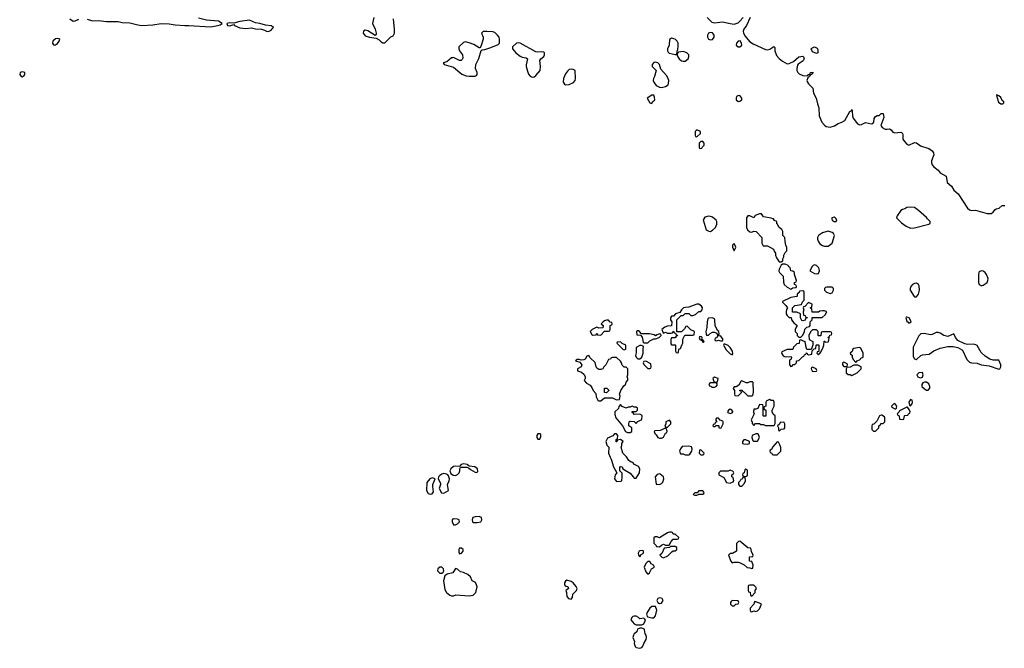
# Model space of a CAD drawing. Header units: inches. Extents: x 2701323 to 2964515, y 494916 to 722124.
# Tile 87 of 256: x 2727426 to 2737465, y 675622 to 682028. Entities that reach past the tile are written whole.
import ezdxf

# ---------------------------------------------------------------- set-up
doc = ezdxf.new("R2010")
doc.units = ezdxf.units.IN
doc.header["$MEASUREMENT"] = 0
for name, color, linetype in [('C7628', 7, 'Continuous'), ('C7637', 7, 'Continuous'), ('C7638', 7, 'Continuous')]:
    doc.layers.add(name, color=color, linetype=linetype)

msp = doc.modelspace()

# ---------------------------------------------------------------- linework, layer by layer
at = {"layer": 'C7628', "color": 2, "elevation": 2}
for points in [[(2728114, 682034), (2728170, 682016), (2728230, 682020), (2728311, 682011), (2728430, 682010), (2728470, 682001), (2728550, 681995), (2728630, 681975), (2728670, 681970), (2728785, 681975), (2728870, 681990), (2728950, 681985), (2729010, 681975), (2729110, 681968), (2729150, 681970), (2729370, 681955), (2729430, 681966), (2729470, 681976), (2729489, 681990), (2729452, 682012), (2729330, 682025), (2729250, 682045)], [(2727936, 682036), (2727970, 682014), (2727990, 682016), (2728030, 682035)], [(2730000, 681959), (2729990, 681966), (2729931, 681971), (2729875, 681990), (2729830, 681996), (2729770, 682022), (2729670, 682010), (2729610, 681994), (2729570, 681996), (2729538, 681990), (2729545, 681970), (2729549, 681969), (2729570, 681967), (2729610, 681978), (2729616, 681970), (2729670, 681945), (2729730, 681939), (2729790, 681944), (2729830, 681936), (2729893, 681933), (2729923, 681923), (2729950, 681907), (2729970, 681911), (2729990, 681923), (2730000, 681934)]]:
    msp.add_lwpolyline(points, dxfattribs=at)
for points in [[(2727810, 681837), (2727790, 681832), (2727764, 681810), (2727761, 681790), (2727770, 681771), (2727790, 681771), (2727810, 681787), (2727829, 681810), (2727834, 681830), (2727830, 681833)], [(2727450, 681497), (2727432, 681490), (2727426, 681470), (2727442, 681450), (2727450, 681447), (2727470, 681458), (2727479, 681470), (2727478, 681490)]]:
    msp.add_lwpolyline(points, close=True, dxfattribs=at)
at = {"layer": 'C7637', "color": 2, "elevation": 2}
for points in [[(2734402, 680000), (2734396, 679990), (2734426, 679886), (2734452, 679872), (2734470, 679871), (2734490, 679882), (2734519, 679910), (2734535, 679945), (2734533, 679970), (2734526, 679986), (2734510, 680000)], [(2734837, 680000), (2734835, 679950), (2734838, 679910), (2734846, 679886), (2734870, 679865), (2734890, 679862), (2734910, 679872), (2734934, 679870), (2734994, 679810), (2734992, 679750), (2735005, 679725), (2735010, 679722), (2735050, 679722), (2735111, 679691), (2735118, 679670), (2735131, 679650), (2735131, 679630), (2735142, 679602), (2735170, 679562), (2735190, 679562), (2735206, 679570), (2735208, 679590), (2735218, 679610), (2735218, 679630), (2735230, 679654), (2735248, 679672), (2735248, 679708), (2735238, 679730), (2735229, 679769), (2735227, 679807), (2735206, 679830), (2735208, 679870), (2735195, 679890), (2735168, 679910), (2735150, 679946), (2735146, 679946), (2735146, 679970), (2735123, 679983), (2735110, 679998), (2735105, 680000)], [(2735708, 680000), (2735710, 679986), (2735730, 679971), (2735750, 679972), (2735756, 679990), (2735749, 680000)], [(2736375, 680000), (2736417, 679957), (2736465, 679925), (2736510, 679904), (2736550, 679907), (2736697, 679943), (2736708, 679950), (2736709, 679970), (2736682, 680000)]]:
    msp.add_lwpolyline(points, dxfattribs=at)
for points in [[(2735670, 679873), (2735610, 679856), (2735571, 679830), (2735561, 679810), (2735561, 679790), (2735567, 679770), (2735585, 679745), (2735610, 679727), (2735630, 679721), (2735670, 679719), (2735709, 679750), (2735735, 679830), (2735722, 679850), (2735710, 679859)], [(2734710, 679746), (2734694, 679730), (2734692, 679710), (2734710, 679674), (2734728, 679710)], [(2735230, 679538), (2735204, 679536), (2735190, 679526), (2735170, 679486), (2735165, 679465), (2735172, 679452), (2735210, 679414), (2735212, 679352), (2735222, 679330), (2735250, 679302), (2735290, 679282), (2735310, 679294), (2735342, 679298), (2735346, 679310), (2735342, 679322), (2735326, 679330), (2735326, 679350), (2735342, 679358), (2735346, 679370), (2735326, 679430), (2735326, 679450), (2735310, 679466), (2735287, 679467), (2735282, 679502), (2735268, 679508), (2735262, 679522)], [(2735530, 679529), (2735517, 679523), (2735506, 679514), (2735482, 679470), (2735530, 679442), (2735550, 679438), (2735570, 679442), (2735579, 679470), (2735577, 679490), (2735570, 679502), (2735550, 679524)], [(2737230, 679467), (2737210, 679457), (2737206, 679450), (2737202, 679430), (2737203, 679350), (2737210, 679331), (2737221, 679321), (2737230, 679316), (2737250, 679323), (2737289, 679350), (2737298, 679370), (2737299, 679390), (2737285, 679430), (2737271, 679451), (2737250, 679464)], [(2736570, 679342), (2736550, 679339), (2736530, 679329), (2736511, 679310), (2736505, 679290), (2736505, 679270), (2736546, 679206), (2736550, 679202), (2736570, 679205), (2736590, 679232), (2736601, 679270), (2736596, 679316), (2736589, 679329)], [(2735410, 679266), (2735378, 679262), (2735373, 679247), (2735354, 679230), (2735354, 679210), (2735350, 679206), (2735290, 679198), (2735205, 679155), (2735202, 679150), (2735237, 679117), (2735254, 679090), (2735245, 679075), (2735242, 679050), (2735242, 679030), (2735250, 679014), (2735270, 678994), (2735293, 678993), (2735294, 678970), (2735320, 678940), (2735354, 678910), (2735344, 678896), (2735334, 678870), (2735334, 678850), (2735354, 678830), (2735354, 678810), (2735370, 678794), (2735390, 678794), (2735410, 678814), (2735428, 678850), (2735430, 678874), (2735450, 678894), (2735478, 678902), (2735486, 678910), (2735486, 678950), (2735506, 678970), (2735506, 678994), (2735607, 678993), (2735640, 679020), (2735655, 679050), (2735630, 679062), (2735610, 679062), (2735584, 679056), (2735570, 679046), (2735507, 679047), (2735502, 679082), (2735486, 679090), (2735502, 679098), (2735506, 679130), (2735470, 679146), (2735430, 679106), (2735418, 679102), (2735414, 679090), (2735422, 679070), (2735414, 679050), (2735418, 679018), (2735434, 679014), (2735438, 678998), (2735454, 678994), (2735454, 678990), (2735438, 678982), (2735433, 678967), (2735410, 678958), (2735402, 678962), (2735386, 678990), (2735386, 679030), (2735350, 679046), (2735307, 679047), (2735306, 679090), (2735330, 679114), (2735396, 679124), (2735408, 679152), (2735426, 679170), (2735426, 679250), (2735422, 679262)], [(2735657, 679303), (2735641, 679299), (2735632, 679290), (2735632, 679270), (2735652, 679250), (2735690, 679236), (2735710, 679245), (2735724, 679270), (2735722, 679290), (2735710, 679302)], [(2734350, 679128), (2734330, 679128), (2734250, 679098), (2734216, 679096), (2734194, 679090), (2734172, 679070), (2734157, 679043), (2734114, 679030), (2734092, 679008), (2734070, 679006), (2734062, 678990), (2734062, 678970), (2734074, 678950), (2734073, 678907), (2734030, 678906), (2734004, 678896), (2733974, 678870), (2733982, 678842), (2733990, 678834), (2734010, 678842), (2734030, 678832), (2734067, 678833), (2734082, 678838), (2734090, 678854), (2734098, 678838), (2734114, 678834), (2734118, 678818), (2734132, 678812), (2734130, 678806), (2734118, 678802), (2734110, 678786), (2734070, 678786), (2734065, 678770), (2734065, 678725), (2734070, 678714), (2734110, 678714), (2734114, 678710), (2734114, 678650), (2734118, 678638), (2734130, 678634), (2734142, 678638), (2734146, 678670), (2734162, 678678), (2734178, 678710), (2734187, 678733), (2734188, 678772), (2734207, 678813), (2734290, 678814), (2734302, 678818), (2734306, 678850), (2734270, 678866), (2734230, 678906), (2734218, 678902), (2734204, 678876), (2734173, 678847), (2734126, 678846), (2734126, 678970), (2734170, 679014), (2734190, 679014), (2734210, 679034), (2734250, 679034), (2734270, 679014), (2734290, 679014), (2734316, 679024), (2734350, 679054), (2734370, 679054), (2734386, 679070), (2734388, 679090), (2734378, 679110)], [(2733430, 678966), (2733410, 678966), (2733390, 678958), (2733374, 678950), (2733354, 678930), (2733374, 678910), (2733373, 678887), (2733330, 678886), (2733310, 678895), (2733262, 678870), (2733242, 678850), (2733260, 678820), (2733270, 678812), (2733302, 678818), (2733310, 678834), (2733318, 678818), (2733350, 678814), (2733390, 678854), (2733430, 678854), (2733442, 678858), (2733446, 678870), (2733446, 678910), (2733462, 678918), (2733466, 678930), (2733462, 678942), (2733447, 678947)], [(2734490, 678988), (2734450, 678986), (2734442, 678978), (2734434, 678950), (2734432, 678892), (2734422, 678850), (2734424, 678824), (2734430, 678814), (2734450, 678814), (2734466, 678830), (2734490, 678842), (2734510, 678842), (2734533, 678833), (2734538, 678818), (2734550, 678814), (2734558, 678822), (2734555, 678850), (2734542, 678862), (2734518, 678910), (2734515, 678970), (2734510, 678978)], [(2736470, 678998), (2736465, 678995), (2736462, 678990), (2736470, 678954), (2736485, 678945), (2736490, 678934), (2736510, 678942), (2736514, 678950), (2736510, 678966), (2736495, 678990)], [(2733722, 678858), (2733714, 678850), (2733718, 678818), (2733754, 678814), (2733773, 678793), (2733782, 678742), (2733790, 678734), (2733830, 678734), (2733850, 678754), (2733890, 678774), (2733910, 678774), (2733946, 678790), (2733966, 678810), (2733962, 678822), (2733950, 678826), (2733924, 678816), (2733910, 678806), (2733896, 678816), (2733848, 678828), (2733766, 678826), (2733746, 678850), (2733736, 678856)], [(2735550, 678866), (2735510, 678866), (2735490, 678846), (2735471, 678810), (2735474, 678770), (2735514, 678750), (2735514, 678710), (2735494, 678666), (2735450, 678666), (2735440, 678700), (2735438, 678738), (2735426, 678750), (2735390, 678766), (2735378, 678762), (2735372, 678728), (2735350, 678726), (2735314, 678690), (2735310, 678666), (2735250, 678666), (2735198, 678642), (2735194, 678630), (2735210, 678602), (2735230, 678592), (2735290, 678594), (2735294, 678590), (2735293, 678567), (2735278, 678562), (2735274, 678550), (2735274, 678510), (2735290, 678494), (2735302, 678498), (2735310, 678514), (2735330, 678514), (2735346, 678530), (2735346, 678550), (2735370, 678554), (2735407, 678593), (2735422, 678598), (2735427, 678613), (2735442, 678618), (2735447, 678633), (2735453, 678633), (2735458, 678618), (2735470, 678614), (2735502, 678618), (2735506, 678654), (2735527, 678673), (2735542, 678678), (2735546, 678710), (2735550, 678714), (2735570, 678714), (2735574, 678710), (2735574, 678646), (2735558, 678642), (2735554, 678630), (2735570, 678614), (2735586, 678634), (2735590, 678634), (2735618, 678690), (2735626, 678710), (2735627, 678753), (2735633, 678753), (2735642, 678742), (2735670, 678745), (2735674, 678750), (2735678, 678778), (2735666, 678790), (2735682, 678798), (2735687, 678813), (2735702, 678818), (2735706, 678830), (2735702, 678842), (2735690, 678846), (2735610, 678846), (2735598, 678842), (2735593, 678807), (2735570, 678806), (2735566, 678810), (2735566, 678850)], [(2736790, 678839), (2736770, 678839), (2736730, 678821), (2736710, 678818), (2736650, 678830), (2736615, 678825), (2736593, 678807), (2736537, 678690), (2736534, 678670), (2736536, 678596), (2736550, 678572), (2736565, 678565), (2736570, 678565), (2736615, 678605), (2736630, 678611), (2736700, 678620), (2736747, 678653), (2736810, 678679), (2736890, 678696), (2736943, 678697), (2736990, 678686), (2737039, 678659), (2737084, 678564), (2737110, 678539), (2737130, 678531), (2737187, 678527), (2737230, 678511), (2737310, 678501), (2737410, 678466), (2737418, 678470), (2737429, 678490), (2737429, 678510), (2737410, 678558), (2737350, 678558), (2737318, 678570), (2737270, 678599), (2737230, 678635), (2737189, 678709), (2737176, 678716), (2737150, 678722), (2737090, 678718), (2737063, 678723), (2736990, 678758), (2736966, 678790), (2736950, 678826), (2736890, 678798), (2736850, 678809), (2736810, 678835)], [(2733550, 678746), (2733518, 678742), (2733514, 678730), (2733574, 678670), (2733590, 678662), (2733606, 678670), (2733606, 678710), (2733567, 678727)], [(2734362, 678798), (2734354, 678790), (2734362, 678770), (2734380, 678760), (2734390, 678742), (2734398, 678742), (2734406, 678750), (2734390, 678766), (2734382, 678762), (2734386, 678790), (2734376, 678796)], [(2734570, 678806), (2734538, 678802), (2734533, 678787), (2734518, 678782), (2734514, 678770), (2734518, 678758), (2734530, 678754), (2734550, 678762), (2734570, 678754), (2734590, 678754), (2734596, 678764), (2734596, 678776)], [(2733750, 678708), (2733713, 678687), (2733712, 678632), (2733705, 678605), (2733712, 678590), (2733730, 678572), (2733750, 678572), (2733768, 678590), (2733782, 678630), (2733782, 678678), (2733786, 678690), (2733782, 678702), (2733767, 678707)], [(2734610, 678726), (2734602, 678710), (2734630, 678662), (2734670, 678622), (2734690, 678614), (2734698, 678622), (2734695, 678650), (2734670, 678688), (2734650, 678708)], [(2735990, 678686), (2735930, 678678), (2735922, 678670), (2735913, 678647), (2735894, 678630), (2735898, 678618), (2735914, 678610), (2735914, 678590), (2735924, 678564), (2735950, 678534), (2735966, 678550), (2735995, 678565), (2736002, 678578), (2736026, 678590), (2736026, 678630), (2736002, 678682)], [(2733230, 678606), (2733210, 678598), (2733191, 678569), (2733177, 678563), (2733150, 678558), (2733130, 678566), (2733110, 678566), (2733094, 678550), (2733138, 678538), (2733158, 678510), (2733151, 678489), (2733114, 678470), (2733114, 678450), (2733155, 678435), (2733177, 678417), (2733192, 678392), (2733192, 678370), (2733182, 678350), (2733205, 678325), (2733244, 678304), (2733260, 678280), (2733272, 678250), (2733300, 678220), (2733305, 678185), (2733322, 678150), (2733330, 678145), (2733350, 678145), (2733390, 678174), (2733470, 678174), (2733510, 678154), (2733542, 678158), (2733548, 678190), (2733542, 678210), (2733554, 678250), (2733585, 678295), (2733602, 678310), (2733610, 678334), (2733627, 678353), (2733628, 678370), (2733618, 678390), (2733626, 678410), (2733626, 678470), (2733610, 678486), (2733588, 678488), (2733578, 678498), (2733570, 678506), (2733562, 678530), (2733550, 678548), (2733510, 678586), (2733470, 678586), (2733458, 678582), (2733450, 678568), (2733430, 678566), (2733402, 678510), (2733382, 678490), (2733371, 678469), (2733350, 678462), (2733330, 678462), (2733310, 678478), (2733302, 678490), (2733294, 678534), (2733243, 678583)], [(2733810, 678548), (2733790, 678546), (2733782, 678530), (2733790, 678514), (2733830, 678474), (2733850, 678474), (2733862, 678478), (2733866, 678490), (2733862, 678522)], [(2735830, 678538), (2735814, 678530), (2735814, 678510), (2735830, 678494), (2735850, 678494), (2735862, 678498), (2735866, 678510), (2735862, 678522)], [(2735510, 678486), (2735498, 678482), (2735494, 678470), (2735510, 678442), (2735550, 678447), (2735553, 678453), (2735546, 678470)], [(2735970, 678506), (2735930, 678506), (2735892, 678488), (2735858, 678482), (2735854, 678470), (2735854, 678430), (2735873, 678413), (2735892, 678412), (2735910, 678402), (2735966, 678430), (2736006, 678470), (2736006, 678490)], [(2736630, 678434), (2736594, 678430), (2736572, 678410), (2736582, 678390), (2736590, 678386), (2736610, 678378), (2736630, 678385), (2736639, 678410)], [(2734510, 678386), (2734494, 678370), (2734502, 678342), (2734510, 678334), (2734530, 678334), (2734542, 678338), (2734546, 678370)], [(2734790, 678346), (2734778, 678342), (2734758, 678302), (2734730, 678286), (2734710, 678286), (2734702, 678270), (2734714, 678250), (2734714, 678210), (2734718, 678198), (2734750, 678194), (2734786, 678230), (2734782, 678242), (2734767, 678247), (2734767, 678253), (2734790, 678254), (2734798, 678238), (2734813, 678233), (2734850, 678194), (2734890, 678194), (2734902, 678198), (2734907, 678233), (2734906, 678330), (2734896, 678336), (2734870, 678338), (2734850, 678328), (2734832, 678328)], [(2736650, 678334), (2736634, 678326), (2736623, 678310), (2736623, 678290), (2736650, 678265), (2736670, 678254), (2736690, 678251), (2736706, 678274), (2736706, 678290), (2736696, 678316), (2736670, 678333)], [(2733410, 678226), (2733388, 678228), (2733390, 678274), (2733412, 678272), (2733432, 678252), (2733432, 678248)], [(2734530, 678326), (2734470, 678326), (2734458, 678322), (2734454, 678310), (2734458, 678298), (2734473, 678293), (2734482, 678282), (2734510, 678282), (2734526, 678290), (2734536, 678304), (2734538, 678318)], [(2735070, 678158), (2735038, 678142), (2735033, 678127), (2735032, 678088), (2735018, 678082), (2735014, 678070), (2735018, 678058), (2735032, 678050), (2735033, 677987), (2735010, 677986), (2735006, 677990), (2735006, 678090), (2735002, 678102), (2734970, 678106), (2734953, 678067), (2734930, 678058), (2734910, 678058), (2734907, 678027), (2734914, 678010), (2734885, 677950), (2734893, 677927), (2734893, 677913), (2734910, 677894), (2734928, 677912), (2734950, 677914), (2734970, 677914), (2734984, 677904), (2735010, 677902), (2735030, 677894), (2735110, 677894), (2735122, 677898), (2735127, 677913), (2735128, 677990), (2735109, 678009), (2735098, 678030), (2735098, 678050), (2735118, 678090), (2735118, 678130), (2735110, 678146), (2735088, 678148)], [(2736510, 678158), (2736492, 678130), (2736498, 678098), (2736510, 678094), (2736527, 678113), (2736528, 678130), (2736526, 678150)], [(2733550, 678106), (2733533, 678087), (2733530, 678066), (2733494, 678030), (2733494, 678006), (2733505, 677970), (2733572, 677890), (2733602, 677830), (2733622, 677822), (2733650, 677821), (2733668, 677830), (2733668, 677868), (2733638, 677890), (2733635, 677910), (2733645, 677935), (2733650, 677938), (2733692, 677932), (2733710, 677914), (2733728, 677932), (2733770, 677954), (2733773, 677993), (2733750, 678008), (2733690, 678006), (2733682, 678022), (2733667, 678027), (2733670, 678034), (2733710, 678034), (2733726, 678050), (2733726, 678070), (2733710, 678078), (2733690, 678078), (2733670, 678088), (2733650, 678078), (2733630, 678078), (2733609, 678069), (2733570, 678086)], [(2734670, 678058), (2734654, 678050), (2734642, 678030), (2734645, 678025), (2734670, 678014), (2734690, 678022), (2734698, 678030), (2734696, 678036), (2734686, 678050)], [(2736350, 678118), (2736334, 678110), (2736314, 678090), (2736318, 678078), (2736350, 678062), (2736358, 678062), (2736366, 678070), (2736368, 678090)], [(2736478, 678078), (2736470, 678078), (2736398, 678042), (2736394, 678030), (2736374, 678010), (2736378, 677998), (2736394, 677990), (2736398, 677958), (2736430, 677954), (2736442, 677958), (2736446, 677990), (2736450, 677994), (2736482, 677998), (2736488, 678012), (2736502, 678018), (2736506, 678030), (2736496, 678056)], [(2734050, 677946), (2734014, 677930), (2734014, 677910), (2734005, 677885), (2734010, 677874), (2734030, 677874), (2734066, 677910), (2734066, 677930)], [(2734550, 677966), (2734530, 677966), (2734524, 677956), (2734522, 677942), (2734534, 677930), (2734518, 677922), (2734514, 677906), (2734498, 677902), (2734494, 677890), (2734502, 677882), (2734518, 677882), (2734526, 677894), (2734550, 677894), (2734554, 677890), (2734554, 677870), (2734570, 677865), (2734578, 677870), (2734598, 677910), (2734598, 677930), (2734595, 677935), (2734567, 677947)], [(2736210, 677998), (2736194, 677990), (2736164, 677936), (2736133, 677907), (2736118, 677902), (2736114, 677890), (2736114, 677850), (2736130, 677834), (2736150, 677834), (2736186, 677870), (2736186, 677890), (2736202, 677898), (2736207, 677913), (2736230, 677914), (2736246, 677930), (2736246, 677970), (2736242, 677982), (2736216, 677996)], [(2734010, 677866), (2733957, 677843), (2733902, 677838), (2733894, 677830), (2733902, 677810), (2733917, 677797), (2733934, 677770), (2733950, 677762), (2733970, 677762), (2733990, 677774), (2734010, 677814), (2734022, 677818), (2734026, 677830), (2734022, 677862)], [(2735210, 677926), (2735178, 677922), (2735173, 677907), (2735154, 677890), (2735162, 677870), (2735162, 677850), (2735170, 677834), (2735190, 677854), (2735222, 677858), (2735226, 677870), (2735226, 677910), (2735222, 677922)], [(2732730, 677808), (2732710, 677808), (2732698, 677790), (2732698, 677770), (2732710, 677752), (2732730, 677754), (2732740, 677780), (2732739, 677799)], [(2733510, 677806), (2733490, 677806), (2733472, 677788), (2733418, 677762), (2733401, 677730), (2733411, 677691), (2733432, 677670), (2733431, 677610), (2733445, 677570), (2733458, 677550), (2733482, 677470), (2733514, 677410), (2733498, 677390), (2733492, 677350), (2733510, 677322), (2733550, 677325), (2733566, 677330), (2733568, 677370), (2733567, 677407), (2733546, 677430), (2733546, 677470), (2733550, 677474), (2733570, 677472), (2733574, 677450), (2733650, 677405), (2733682, 677370), (2733690, 677354), (2733710, 677354), (2733730, 677382), (2733744, 677410), (2733749, 677449), (2733735, 677475), (2733696, 677496), (2733676, 677516), (2733660, 677520), (2733636, 677536), (2733613, 677573), (2733575, 677610), (2733558, 677670), (2733566, 677690), (2733566, 677710), (2733578, 677730), (2733550, 677748), (2733518, 677742), (2733513, 677727), (2733507, 677727), (2733506, 677750), (2733522, 677758), (2733526, 677790)], [(2734830, 677746), (2734810, 677746), (2734794, 677730), (2734794, 677710), (2734810, 677705), (2734850, 677702), (2734866, 677710), (2734866, 677730)], [(2734930, 677809), (2734894, 677790), (2734892, 677770), (2734901, 677741), (2734912, 677732), (2734950, 677732), (2734969, 677770), (2734959, 677799), (2734950, 677808)], [(2734250, 677682), (2734182, 677678), (2734164, 677656), (2734154, 677630), (2734165, 677605), (2734190, 677602), (2734212, 677592), (2734250, 677592), (2734260, 677600), (2734278, 677630), (2734282, 677650), (2734275, 677675)], [(2734370, 677646), (2734358, 677642), (2734354, 677610), (2734370, 677594), (2734390, 677594), (2734402, 677598), (2734406, 677610)], [(2735150, 677726), (2735102, 677670), (2735094, 677650), (2735078, 677642), (2735074, 677630), (2735078, 677618), (2735094, 677610), (2735098, 677598), (2735113, 677593), (2735150, 677592), (2735186, 677630), (2735188, 677650), (2735187, 677667), (2735176, 677696), (2735162, 677722)], [(2731950, 677501), (2731926, 677494), (2731910, 677475), (2731870, 677479), (2731850, 677473), (2731821, 677450), (2731811, 677430), (2731823, 677403), (2731846, 677386), (2731870, 677383), (2731890, 677393), (2731907, 677410), (2731915, 677430), (2731914, 677446), (2731918, 677462), (2731930, 677466), (2731986, 677466), (2732002, 677462), (2732024, 677444), (2732070, 677418), (2732086, 677414), (2732098, 677422), (2732094, 677450), (2732066, 677470), (2732010, 677478), (2731990, 677494)], [(2734670, 677438), (2734650, 677426), (2734570, 677426), (2734554, 677410), (2734554, 677390), (2734604, 677364), (2734634, 677310), (2734670, 677305), (2734702, 677318), (2734706, 677330), (2734702, 677362), (2734686, 677370), (2734686, 677390), (2734702, 677398), (2734706, 677410), (2734702, 677422)], [(2734830, 677446), (2734818, 677442), (2734814, 677410), (2734798, 677402), (2734794, 677390), (2734798, 677378), (2734830, 677374), (2734842, 677378), (2734846, 677390), (2734846, 677430), (2734842, 677442)], [(2731630, 677360), (2731607, 677350), (2731576, 677310), (2731574, 677230), (2731590, 677200), (2731610, 677191), (2731630, 677196), (2731645, 677215), (2731637, 677270), (2731639, 677290), (2731662, 677350)], [(2731750, 677403), (2731730, 677398), (2731710, 677384), (2731696, 677370), (2731691, 677350), (2731717, 677303), (2731718, 677290), (2731702, 677250), (2731725, 677205), (2731750, 677202), (2731798, 677230), (2731789, 677290), (2731805, 677330), (2731807, 677350), (2731799, 677379), (2731790, 677390), (2731778, 677398)], [(2733950, 677399), (2733927, 677393), (2733905, 677370), (2733914, 677294), (2733950, 677291), (2733970, 677302), (2733984, 677316), (2733995, 677350), (2733989, 677369), (2733957, 677397)], [(2734810, 677366), (2734798, 677362), (2734793, 677347), (2734778, 677342), (2734773, 677327), (2734754, 677310), (2734754, 677290), (2734770, 677274), (2734790, 677274), (2734816, 677304), (2734826, 677330), (2734822, 677362)], [(2734390, 677226), (2734350, 677226), (2734334, 677206), (2734310, 677206), (2734294, 677190), (2734310, 677182), (2734330, 677182), (2734346, 677190), (2734346, 677194), (2734390, 677194), (2734402, 677198), (2734406, 677210)], [(2731850, 676941), (2731836, 676930), (2731834, 676910), (2731850, 676879), (2731870, 676879), (2731889, 676890), (2731909, 676910), (2731908, 676930), (2731890, 676939)], [(2732110, 676964), (2732070, 676961), (2732047, 676953), (2732038, 676930), (2732042, 676910), (2732050, 676902), (2732090, 676905), (2732128, 676912), (2732138, 676930), (2732133, 676953)], [(2734070, 676806), (2734050, 676806), (2734030, 676798), (2733951, 676749), (2733924, 676756), (2733904, 676756), (2733893, 676747), (2733893, 676693), (2733914, 676670), (2733918, 676658), (2733950, 676654), (2733970, 676674), (2733990, 676682), (2734010, 676672), (2734047, 676673), (2734068, 676710), (2734090, 676734), (2734130, 676734), (2734142, 676738), (2734146, 676750), (2734110, 676786), (2734090, 676786), (2734082, 676802)], [(2731930, 676642), (2731910, 676642), (2731903, 676630), (2731902, 676602), (2731910, 676586), (2731930, 676591), (2731949, 676610), (2731948, 676630)], [(2734110, 676658), (2734062, 676658), (2734050, 676648), (2733998, 676642), (2733972, 676588), (2733954, 676570), (2733974, 676550), (2733990, 676542), (2734035, 676565), (2734075, 676605), (2734090, 676614), (2734110, 676614), (2734126, 676630), (2734126, 676650)], [(2734770, 676715), (2734754, 676710), (2734734, 676690), (2734734, 676610), (2734692, 676588), (2734670, 676588), (2734652, 676570), (2734678, 676510), (2734690, 676492), (2734710, 676498), (2734750, 676498), (2734772, 676492), (2734812, 676472), (2734844, 676444), (2734870, 676442), (2734890, 676434), (2734902, 676438), (2734906, 676470), (2734890, 676506), (2734866, 676510), (2734866, 676550), (2734870, 676554), (2734902, 676558), (2734906, 676570), (2734888, 676608), (2734882, 676642), (2734850, 676646)], [(2733778, 676618), (2733750, 676615), (2733742, 676610), (2733732, 676590), (2733734, 676570), (2733750, 676554), (2733763, 676577), (2733786, 676590), (2733786, 676610)], [(2731710, 676447), (2731689, 676431), (2731686, 676410), (2731710, 676388), (2731730, 676387), (2731743, 676397), (2731749, 676410), (2731747, 676430), (2731730, 676447)], [(2731870, 676435), (2731842, 676390), (2731783, 676377), (2731761, 676359), (2731746, 676310), (2731762, 676222), (2731777, 676190), (2731810, 676164), (2731830, 676155), (2731850, 676156), (2731873, 676167), (2732010, 676155), (2732050, 676163), (2732077, 676190), (2732089, 676249), (2732085, 676270), (2732073, 676293), (2732038, 676310), (2732021, 676350), (2731995, 676375), (2731950, 676395), (2731921, 676401), (2731890, 676428)], [(2733850, 676506), (2733830, 676506), (2733810, 676486), (2733794, 676450), (2733810, 676402), (2733830, 676378), (2733848, 676390), (2733869, 676431), (2733898, 676450), (2733888, 676470), (2733864, 676484)], [(2733005, 676315), (2732990, 676306), (2732982, 676290), (2732982, 676270), (2732990, 676254), (2733014, 676250), (2733022, 676230), (2732994, 676210), (2733002, 676190), (2733005, 676150), (2733022, 676130), (2733050, 676121), (2733062, 676138), (2733066, 676174), (2733104, 676210), (2733109, 676230), (2733099, 676250), (2733068, 676290), (2733050, 676302)], [(2734910, 676266), (2734870, 676266), (2734858, 676262), (2734854, 676250), (2734854, 676210), (2734858, 676198), (2734873, 676193), (2734878, 676158), (2734890, 676154), (2734926, 676190), (2734926, 676210), (2734938, 676230), (2734930, 676246)], [(2733950, 676135), (2733932, 676128), (2733922, 676110), (2733932, 676090), (2733950, 676078), (2733970, 676082), (2733988, 676110), (2733975, 676130)], [(2733870, 676048), (2733851, 676029), (2733826, 675994), (2733818, 675970), (2733820, 675960), (2733825, 675945), (2733830, 675942), (2733870, 675931), (2733890, 675931), (2733909, 675951), (2733921, 676010), (2733910, 676046)], [(2734690, 676108), (2734680, 676100), (2734672, 676090), (2734674, 676070), (2734690, 676054), (2734710, 676054), (2734727, 676073), (2734750, 676074), (2734758, 676090), (2734750, 676106)], [(2734922, 676098), (2734913, 676087), (2734912, 676070), (2734874, 676030), (2734874, 676010), (2734878, 675998), (2734890, 675994), (2734910, 676002), (2734930, 675998), (2734950, 676005), (2734970, 676025), (2734988, 676070), (2734970, 676082)], [(2733710, 675949), (2733690, 675949), (2733676, 675944), (2733666, 675934), (2733658, 675910), (2733690, 675871), (2733710, 675862), (2733770, 675862), (2733790, 675872), (2733807, 675907), (2733800, 675920), (2733790, 675928), (2733750, 675922), (2733736, 675936)], [(2733770, 675828), (2733750, 675828), (2733725, 675815), (2733718, 675790), (2733691, 675769), (2733684, 675756), (2733678, 675730), (2733694, 675690), (2733691, 675669), (2733701, 675640), (2733711, 675630), (2733750, 675622), (2733769, 675630), (2733778, 675642), (2733789, 675670), (2733814, 675710), (2733818, 675730), (2733815, 675755), (2733802, 675770), (2733798, 675810), (2733795, 675815)]]:
    msp.add_lwpolyline(points, close=True, dxfattribs=at)
at = {"layer": 'C7638', "color": 2, "elevation": 2}
for points in [[(2731038, 682050), (2731024, 681990), (2731051, 681930), (2731062, 681890), (2731060, 681880), (2731050, 681866), (2730975, 681915), (2730950, 681921), (2730931, 681910), (2730928, 681890), (2730950, 681863), (2730994, 681850), (2731060, 681840), (2731090, 681822), (2731110, 681802), (2731130, 681794), (2731150, 681794), (2731210, 681852), (2731235, 681865), (2731248, 681892), (2731249, 681930), (2731237, 682037)], [(2734434, 682050), (2734484, 682004), (2734510, 681996), (2734590, 682008), (2734670, 681988), (2734710, 681984), (2734732, 681988), (2734750, 681996), (2734766, 682010), (2734803, 682050)], [(2734873, 682050), (2734835, 681970), (2734808, 681930), (2734802, 681910), (2734806, 681890), (2734822, 681862), (2734867, 681807), (2734903, 681783), (2735030, 681724), (2735050, 681722), (2735073, 681727), (2735115, 681755), (2735125, 681745), (2735126, 681710), (2735142, 681662), (2735170, 681633), (2735205, 681605), (2735250, 681580), (2735270, 681581), (2735317, 681603), (2735370, 681650), (2735410, 681656), (2735418, 681650), (2735423, 681630), (2735414, 681610), (2735364, 681576), (2735356, 681564), (2735348, 681530), (2735350, 681510), (2735359, 681490), (2735375, 681475), (2735410, 681458), (2735430, 681455), (2735460, 681460), (2735470, 681471), (2735484, 681476), (2735490, 681491), (2735514, 681494), (2735510, 681478), (2735481, 681459), (2735478, 681450), (2735463, 681437), (2735451, 681410), (2735458, 681390), (2735470, 681374), (2735511, 681330), (2735519, 681279), (2735548, 681230), (2735561, 681170), (2735574, 681130), (2735577, 681050), (2735603, 680983), (2735630, 680953), (2735650, 680940), (2735690, 680933), (2735733, 680947), (2735770, 680971), (2735810, 680983), (2735838, 681002), (2735890, 681091), (2735902, 681098), (2735910, 681112), (2735915, 681095), (2735916, 681050), (2735924, 681024), (2735967, 680967), (2735990, 680957), (2736010, 680961), (2736050, 680981), (2736110, 680966), (2736126, 680970), (2736135, 680985), (2736139, 681021), (2736150, 681042), (2736169, 681051), (2736190, 681052), (2736210, 681071), (2736230, 681071), (2736235, 681030), (2736206, 680950), (2736219, 680930), (2736250, 680913), (2736270, 680911), (2736295, 680915), (2736310, 680906), (2736330, 680883), (2736350, 680874), (2736410, 680881), (2736417, 680877), (2736427, 680867), (2736430, 680854), (2736431, 680810), (2736446, 680786), (2736470, 680761), (2736490, 680748), (2736550, 680775), (2736570, 680773), (2736610, 680744), (2736697, 680717), (2736730, 680690), (2736743, 680670), (2736746, 680650), (2736723, 680590), (2736723, 680570), (2736731, 680550), (2736746, 680530), (2736790, 680496), (2736810, 680467), (2736873, 680433), (2736881, 680370), (2736927, 680330), (2736951, 680290), (2736994, 680254), (2737090, 680107), (2737110, 680090), (2737130, 680085), (2737170, 680087), (2737290, 680054), (2737330, 680054), (2737353, 680067), (2737369, 680090), (2737381, 680099), (2737412, 680108), (2737444, 680135), (2737470, 680136)], [(2730000, 681934), (2730014, 681950), (2730000, 681959)], [(2735105, 680000), (2735087, 680007), (2735010, 680018), (2734988, 680048), (2734970, 680049), (2734926, 680034), (2734910, 680009), (2734870, 680028), (2734850, 680028), (2734838, 680010), (2734837, 680000)], [(2736682, 680000), (2736672, 680012), (2736590, 680085), (2736550, 680113), (2736510, 680118), (2736470, 680113), (2736450, 680099), (2736427, 680093), (2736410, 680082), (2736371, 680030), (2736365, 680010), (2736375, 680000)], [(2734510, 680000), (2734490, 680017), (2734470, 680023), (2734450, 680025), (2734410, 680014), (2734402, 680000)], [(2735749, 680000), (2735742, 680010), (2735730, 680015), (2735707, 680010), (2735708, 680000)]]:
    msp.add_lwpolyline(points, dxfattribs=at)
at = {"layer": 'C7638', "color": 2}
for points, elevation in [([(2732190, 681909), (2732151, 681909), (2732141, 681899), (2732136, 681890), (2732151, 681850), (2732153, 681830), (2732126, 681754), (2732117, 681743), (2732110, 681742), (2732055, 681775), (2732010, 681794), (2731970, 681802), (2731950, 681795), (2731905, 681750), (2731902, 681730), (2731911, 681710), (2731941, 681670), (2731945, 681635), (2731938, 681622), (2731926, 681614), (2731910, 681613), (2731850, 681642), (2731840, 681640), (2731830, 681638), (2731780, 681600), (2731742, 681590), (2731754, 681570), (2731850, 681545), (2731933, 681473), (2731977, 681457), (2732010, 681451), (2732070, 681451), (2732082, 681458), (2732089, 681470), (2732089, 681490), (2732074, 681530), (2732076, 681570), (2732107, 681633), (2732130, 681714), (2732140, 681720), (2732170, 681723), (2732230, 681744), (2732303, 681777), (2732319, 681790), (2732319, 681830), (2732313, 681850), (2732299, 681870), (2732270, 681897), (2732250, 681905)], 2), ([(2734470, 681898), (2734450, 681890), (2734439, 681870), (2734438, 681850), (2734449, 681829), (2734470, 681822), (2734490, 681828), (2734507, 681850), (2734507, 681870), (2734501, 681881), (2734490, 681895)], 2), ([(2732510, 681794), (2732490, 681789), (2732451, 681750), (2732451, 681730), (2732486, 681690), (2732530, 681657), (2732550, 681647), (2732590, 681641), (2732605, 681630), (2732591, 681569), (2732591, 681550), (2732603, 681503), (2732614, 681474), (2732631, 681451), (2732650, 681441), (2732670, 681447), (2732690, 681459), (2732733, 681510), (2732737, 681550), (2732729, 681611), (2732738, 681630), (2732770, 681654), (2732778, 681670), (2732778, 681690), (2732770, 681698), (2732750, 681702), (2732710, 681697), (2732690, 681701), (2732530, 681789)], 2), ([(2734070, 681839), (2734050, 681826), (2734047, 681770), (2734031, 681730), (2734031, 681710), (2734036, 681696), (2734047, 681687), (2734110, 681672), (2734126, 681674), (2734128, 681708), (2734135, 681725), (2734140, 681760), (2734139, 681790), (2734129, 681809), (2734110, 681829)], 2), ([(2734772, 681812), (2734750, 681809), (2734734, 681790), (2734731, 681770), (2734750, 681753), (2734770, 681751), (2734789, 681770), (2734787, 681790)], 2), ([(2735550, 681682), (2735510, 681702), (2735495, 681730), (2735501, 681739), (2735530, 681751), (2735557, 681737), (2735564, 681724), (2735564, 681696), (2735562, 681690)], 2), ([(2734190, 681704), (2734142, 681698), (2734132, 681688), (2734131, 681670), (2734136, 681650), (2734151, 681630), (2734172, 681610), (2734190, 681604), (2734210, 681607), (2734242, 681630), (2734249, 681650), (2734249, 681670), (2734229, 681689)], 2), ([(2733910, 681597), (2733890, 681592), (2733874, 681570), (2733876, 681550), (2733916, 681510), (2733897, 681450), (2733887, 681430), (2733884, 681410), (2733891, 681390), (2733917, 681357), (2733950, 681339), (2733970, 681337), (2734010, 681348), (2734036, 681364), (2734042, 681378), (2734044, 681410), (2734035, 681435), (2734019, 681459), (2733963, 681523), (2733949, 681570), (2733933, 681590)], 2), ([(2733050, 681524), (2733030, 681519), (2733010, 681504), (2732990, 681475), (2732971, 681430), (2732968, 681390), (2732981, 681370), (2732990, 681363), (2733030, 681367), (2733073, 681387), (2733089, 681410), (2733094, 681430), (2733089, 681509), (2733070, 681522)], 2), ([(2733890, 681258), (2733870, 681258), (2733822, 681230), (2733850, 681182), (2733870, 681174), (2733878, 681190), (2733902, 681210), (2733900, 681240)], 2), ([(2734770, 681254), (2734747, 681253), (2734736, 681244), (2734731, 681230), (2734731, 681210), (2734750, 681196), (2734770, 681199), (2734789, 681210), (2734789, 681230)], 2), ([(2737390, 681266), (2737385, 681255), (2737407, 681187), (2737430, 681171), (2737450, 681172), (2737459, 681181), (2737459, 681190), (2737444, 681204), (2737430, 681235), (2737410, 681253), (2737395, 681255)], 6), ([(2734330, 680906), (2734314, 680890), (2734314, 680850), (2734318, 680838), (2734330, 680834), (2734366, 680870), (2734366, 680890)], 2), ([(2734390, 680786), (2734370, 680786), (2734354, 680770), (2734354, 680730), (2734358, 680718), (2734370, 680714), (2734382, 680718), (2734387, 680733), (2734406, 680750), (2734406, 680770)], 2)]:
    msp.add_lwpolyline(points, close=True, dxfattribs=dict(at, elevation=elevation))

doc.saveas('drawing.dxf')
